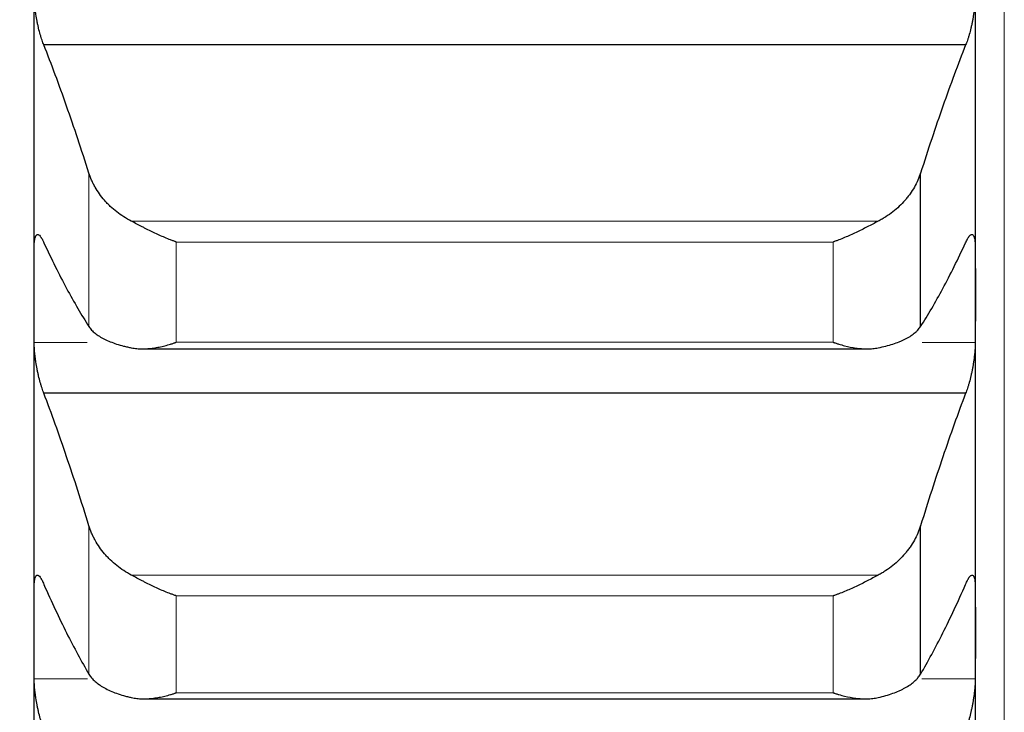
# Model space of a CAD drawing. Header units: inches. Extents: x 0 to 17820, y -10 to 12600.
# Tile 115 of 256: x 6452 to 6507, y 8303 to 8341. Entities that reach past the tile are written whole.
import ezdxf

# ---------------------------------------------------------------- set-up
doc = ezdxf.new("R2010")
doc.units = ezdxf.units.IN
doc.layers.add('1', color=7, linetype='Continuous', true_color=0xffffff)
doc.layers.add('254', color=7, linetype='Continuous', true_color=0xffffff)
doc.styles.add('latin_extended', font='simplex.shx')
doc.dimstyles.get("Standard").update_dxf_attribs({"dimtxt": 0.18, "dimasz": 0.18, "dimexe": 0.18, "dimexo": 0.0625, "dimgap": 0.09, "dimtad": 0, "dimtih": 1, "dimtoh": 1, "dimdec": 4, "dimzin": 0, "dimdsep": 46, "dimtxsty": 'Standard', "dimcen": 0.09, "dimadec": 0, "dimazin": 0, "dimtfac": 1, "dimtdec": 4, "dimtofl": 0, "dimtmove": 0, "dimatfit": 3, "dimfxl": 1, "dimtolj": 1, "dimtzin": 0, "dimarcsym": 0})

# ---------------------------------------------------------------- blocks, each defined once
blk = doc.blocks.new('_U1')
at = {"layer": '254', "color": 3, "linetype": 'Continuous', "lineweight": 13, "transparency": 16777216}
for p, q in [((1291.577, 10505.926), (1291.577, 7002.901)), ((6453.143, 8695.901), (6453.143, 7002.901)), ((1396.577, 7032.901), (6348.143, 7032.901))]:
    blk.add_line(p, q, dxfattribs=at)
at = {"layer": '254', "color": 3, "transparency": 16777216}
for points in [[(1396.577, 7050.401), (1396.577, 7015.401), (1291.577, 7032.901)], [(6348.143, 7015.401), (6348.143, 7050.401), (6453.143, 7032.901)]]:
    blk.add_solid(points, dxfattribs=at)
at = {"layer": 'Defpoints', "color": 0, "transparency": 16777216}
for p in [(1291.577, 10535.926), (6453.143, 8725.901), (6453.143, 7032.901)]:
    blk.add_point(p, dxfattribs=at)
at = {"layer": '254', "color": 2, "lineweight": 13, "transparency": 16777216, "insert": (3697.36, 7190.401), "char_height": 105, "attachment_point": 1, "style": 'latin_extended'}
blk.add_mtext('\\A1;5162', dxfattribs=at)

msp = doc.modelspace()

# ---------------------------------------------------------------- linework, layer by layer
at = {"layer": '1', "color": 110, "linetype": 'Continuous', "lineweight": 13}
for p, q in [((6506.743, 8640.861), (6506.743, 8110.901)), ((6456.17, 8323.923), (6456.17, 8332.405)), ((6499.775, 8329.743), (6458.512, 8329.743)), ((6497.288, 8328.594), (6460.999, 8328.594)), ((6460.999, 8323.055), (6460.999, 8328.594)), ((6497.288, 8323.055), (6497.288, 8328.594)), ((6456.079, 8323.045), (6453.146, 8323.045)), ((6497.288, 8323.055), (6460.999, 8323.055)), ((6505.141, 8323.045), (6502.208, 8323.045)), ((6456.17, 8304.718), (6456.17, 8312.918)), ((6499.775, 8310.188), (6458.512, 8310.188)), ((6497.288, 8309.042), (6460.999, 8309.042)), ((6460.999, 8303.687), (6460.999, 8309.042)), ((6497.288, 8303.687), (6497.288, 8309.042)), ((6456.098, 8304.459), (6453.146, 8304.459)), ((6505.141, 8304.459), (6502.189, 8304.459)), ((6497.288, 8303.687), (6460.999, 8303.687))]:
    msp.add_line(p, q, dxfattribs=at)
at = {"layer": '1', "color": 2, "linetype": 'Continuous', "lineweight": 25}
for p, q in [((6453.143, 8325.673), (6453.143, 8344.991)), ((6505.143, 8325.673), (6505.143, 8344.991)), ((6504.606, 8339.481), (6453.681, 8339.481)), ((6502.117, 8323.923), (6502.117, 8332.405)), ((6453.143, 8306.996), (6453.143, 8325.673)), ((6505.143, 8306.996), (6505.143, 8325.673)), ((6459.158, 8322.689), (6499.16, 8322.689)), ((6504.606, 8320.239), (6453.681, 8320.239)), ((6502.117, 8304.718), (6502.117, 8312.918)), ((6453.143, 8288.99), (6453.143, 8306.996)), ((6505.143, 8288.99), (6505.143, 8306.996)), ((6459.235, 8303.351), (6499.089, 8303.351))]:
    msp.add_line(p, q, dxfattribs=at)
for points, knots in [([(6453.681, 8339.481), (6453.646, 8339.561), (6453.612, 8339.65), (6453.562, 8339.795), (6453.545, 8339.845), (6453.521, 8339.924), (6453.513, 8339.951), (6453.496, 8340.005), (6453.488, 8340.033), (6453.448, 8340.173), (6453.418, 8340.29), (6453.374, 8340.473), (6453.36, 8340.536), (6453.34, 8340.631), (6453.333, 8340.663), (6453.32, 8340.727), (6453.313, 8340.759), (6453.282, 8340.92), (6453.26, 8341.05), (6453.235, 8341.213), (6453.23, 8341.246), (6453.221, 8341.311), (6453.217, 8341.344), (6453.204, 8341.442), (6453.196, 8341.506), (6453.175, 8341.696), (6453.165, 8341.819), (6453.155, 8341.968), (6453.154, 8341.998), (6453.151, 8342.056), (6453.15, 8342.085), (6453.147, 8342.169), (6453.146, 8342.224), (6453.146, 8342.277)], [0, 0, 0, 0, 0.125, 0.125, 0.1875, 0.1875, 0.21875, 0.21875, 0.25, 0.25, 0.375, 0.375, 0.4375, 0.4375, 0.46875, 0.46875, 0.5, 0.5, 0.625, 0.625, 0.65625, 0.65625, 0.6875, 0.6875, 0.75, 0.75, 0.875, 0.875, 0.90625, 0.90625, 0.9375, 0.9375, 1, 1, 1, 1]), ([(6505.141, 8342.277), (6505.141, 8342.224), (6505.139, 8342.115), (6505.131, 8341.943), (6505.122, 8341.822), (6505.114, 8341.729), (6505.111, 8341.698), (6505.105, 8341.635), (6505.101, 8341.603), (6505.084, 8341.444), (6505.067, 8341.315), (6505.042, 8341.152), (6505.037, 8341.119), (6505.029, 8341.07), (6505.027, 8341.053), (6505.021, 8341.02), (6505.007, 8340.938), (6504.98, 8340.792), (6504.955, 8340.665), (6504.928, 8340.539), (6504.913, 8340.477), (6504.87, 8340.291), (6504.839, 8340.174), (6504.791, 8340.007), (6504.775, 8339.953), (6504.75, 8339.874), (6504.742, 8339.848), (6504.725, 8339.797), (6504.717, 8339.772), (6504.675, 8339.65), (6504.64, 8339.561), (6504.606, 8339.481)], [0, 0, 0, 0, 0.0625, 0.125, 0.1875, 0.1875, 0.21875, 0.21875, 0.25, 0.25, 0.375, 0.375, 0.40625, 0.40625, 0.421875, 0.421875, 0.4375, 0.5, 0.5625, 0.5625, 0.625, 0.625, 0.75, 0.75, 0.8125, 0.8125, 0.84375, 0.84375, 0.875, 0.875, 1, 1, 1, 1]), ([(6458.512, 8329.743), (6458.366, 8329.819), (6458.226, 8329.9), (6457.957, 8330.073), (6457.7, 8330.256), (6457.463, 8330.459), (6457.323, 8330.592), (6457.295, 8330.619), (6457.24, 8330.674), (6457.213, 8330.701), (6457.133, 8330.785), (6457.081, 8330.841), (6456.931, 8331.013), (6456.839, 8331.13), (6456.667, 8331.371), (6456.588, 8331.494), (6456.48, 8331.683), (6456.445, 8331.747), (6456.397, 8331.843), (6456.381, 8331.876), (6456.35, 8331.941), (6456.335, 8331.974), (6456.263, 8332.138), (6456.212, 8332.271), (6456.17, 8332.405)], [0, 0, 0, 0, 0.125, 0.125, 0.25, 0.375, 0.375, 0.40625, 0.40625, 0.4375, 0.4375, 0.5, 0.5, 0.625, 0.625, 0.75, 0.75, 0.8125, 0.8125, 0.84375, 0.84375, 0.875, 0.875, 1, 1, 1, 1]), ([(6502.117, 8332.405), (6502.075, 8332.271), (6502.025, 8332.138), (6501.91, 8331.878), (6501.781, 8331.622), (6501.623, 8331.376), (6501.494, 8331.194), (6501.449, 8331.134), (6501.379, 8331.045), (6501.355, 8331.015), (6501.306, 8330.957), (6501.282, 8330.928), (6501.157, 8330.785), (6500.945, 8330.564), (6500.71, 8330.362), (6500.463, 8330.168), (6500.334, 8330.076), (6500.164, 8329.966), (6500.13, 8329.945), (6500.06, 8329.903), (6499.956, 8329.84), (6499.848, 8329.781), (6499.775, 8329.743)], [0, 0, 0, 0, 0.125, 0.125, 0.25, 0.375, 0.375, 0.4375, 0.4375, 0.46875, 0.46875, 0.5, 0.5, 0.625, 0.75, 0.75, 0.875, 0.875, 0.90625, 0.90625, 0.9375, 1, 1, 1, 1]), ([(6460.999, 8328.594), (6460.996, 8328.595), (6460.993, 8328.596), (6460.986, 8328.598), (6460.983, 8328.599), (6460.973, 8328.603), (6460.953, 8328.61), (6460.907, 8328.626), (6460.814, 8328.66), (6460.735, 8328.69), (6460.577, 8328.751), (6460.472, 8328.794), (6460.158, 8328.926), (6459.95, 8329.02), (6459.639, 8329.168), (6459.535, 8329.218), (6459.38, 8329.296), (6459.328, 8329.322), (6459.224, 8329.374), (6459.172, 8329.401), (6459.018, 8329.48), (6458.915, 8329.533), (6458.712, 8329.639), (6458.612, 8329.691), (6458.512, 8329.743)], [0, 0, 0, 0, 0.003906, 0.003906, 0.007812, 0.007812, 0.015625, 0.03125, 0.0625, 0.125, 0.125, 0.25, 0.25, 0.5, 0.5, 0.625, 0.625, 0.6875, 0.6875, 0.75, 0.75, 0.875, 0.875, 1, 1, 1, 1]), ([(6499.775, 8329.743), (6499.675, 8329.692), (6499.575, 8329.639), (6499.374, 8329.534), (6499.273, 8329.482), (6499.069, 8329.377), (6498.966, 8329.325), (6498.76, 8329.222), (6498.655, 8329.172), (6498.446, 8329.072), (6498.341, 8329.023), (6498.131, 8328.928), (6498.026, 8328.883), (6497.816, 8328.794), (6497.71, 8328.751), (6497.552, 8328.69), (6497.473, 8328.66), (6497.38, 8328.626), (6497.334, 8328.61), (6497.314, 8328.603), (6497.301, 8328.598), (6497.294, 8328.596), (6497.288, 8328.594)], [0, 0, 0, 0, 0.125, 0.125, 0.25, 0.25, 0.375, 0.375, 0.5, 0.5, 0.625, 0.625, 0.75, 0.75, 0.875, 0.875, 0.9375, 0.96875, 0.984375, 0.992188, 0.992188, 1, 1, 1, 1]), ([(6453.146, 8328.301), (6453.146, 8328.352), (6453.148, 8328.449), (6453.156, 8328.58), (6453.165, 8328.657), (6453.173, 8328.71), (6453.176, 8328.728), (6453.182, 8328.761), (6453.185, 8328.777), (6453.203, 8328.852), (6453.22, 8328.9), (6453.244, 8328.945), (6453.25, 8328.953), (6453.258, 8328.964), (6453.26, 8328.968), (6453.266, 8328.974), (6453.28, 8328.99), (6453.306, 8329.009), (6453.332, 8329.013), (6453.359, 8329.011), (6453.373, 8329.007), (6453.417, 8328.985), (6453.448, 8328.958), (6453.495, 8328.9), (6453.512, 8328.877), (6453.536, 8328.84), (6453.545, 8328.826), (6453.562, 8328.798), (6453.57, 8328.784), (6453.612, 8328.707), (6453.646, 8328.635), (6453.681, 8328.552)], [0, 0, 0, 0, 0.0625, 0.125, 0.1875, 0.1875, 0.21875, 0.21875, 0.25, 0.25, 0.375, 0.375, 0.40625, 0.40625, 0.421875, 0.421875, 0.4375, 0.5, 0.5625, 0.5625, 0.625, 0.625, 0.75, 0.75, 0.8125, 0.8125, 0.84375, 0.84375, 0.875, 0.875, 1, 1, 1, 1]), ([(6504.606, 8328.552), (6504.64, 8328.635), (6504.675, 8328.706), (6504.725, 8328.798), (6504.741, 8328.826), (6504.766, 8328.864), (6504.774, 8328.876), (6504.791, 8328.898), (6504.799, 8328.909), (6504.839, 8328.957), (6504.869, 8328.984), (6504.913, 8329.006), (6504.927, 8329.011), (6504.947, 8329.012), (6504.954, 8329.012), (6504.967, 8329.01), (6504.973, 8329.008), (6505.005, 8328.995), (6505.027, 8328.972), (6505.052, 8328.928), (6505.057, 8328.918), (6505.066, 8328.897), (6505.07, 8328.886), (6505.083, 8328.849), (6505.091, 8328.822), (6505.112, 8328.733), (6505.122, 8328.662), (6505.131, 8328.558), (6505.133, 8328.537), (6505.136, 8328.493), (6505.137, 8328.47), (6505.14, 8328.401), (6505.141, 8328.352), (6505.141, 8328.301)], [0, 0, 0, 0, 0.125, 0.125, 0.1875, 0.1875, 0.21875, 0.21875, 0.25, 0.25, 0.375, 0.375, 0.4375, 0.4375, 0.46875, 0.46875, 0.5, 0.5, 0.625, 0.625, 0.65625, 0.65625, 0.6875, 0.6875, 0.75, 0.75, 0.875, 0.875, 0.90625, 0.90625, 0.9375, 0.9375, 1, 1, 1, 1]), ([(6456.17, 8323.923), (6456.212, 8323.857), (6456.262, 8323.793), (6456.377, 8323.669), (6456.506, 8323.549), (6456.664, 8323.437), (6456.793, 8323.356), (6456.838, 8323.329), (6456.908, 8323.29), (6456.932, 8323.277), (6456.981, 8323.251), (6457.005, 8323.239), (6457.13, 8323.176), (6457.341, 8323.082), (6457.577, 8322.997), (6457.824, 8322.917), (6457.953, 8322.88), (6458.123, 8322.836), (6458.157, 8322.827), (6458.227, 8322.81), (6458.331, 8322.785), (6458.439, 8322.762), (6458.512, 8322.747)], [0, 0, 0, 0, 0.125, 0.125, 0.25, 0.375, 0.375, 0.4375, 0.4375, 0.46875, 0.46875, 0.5, 0.5, 0.625, 0.75, 0.75, 0.875, 0.875, 0.90625, 0.90625, 0.9375, 1, 1, 1, 1]), ([(6499.775, 8322.747), (6499.921, 8322.777), (6500.061, 8322.809), (6500.33, 8322.879), (6500.587, 8322.953), (6500.823, 8323.038), (6500.964, 8323.094), (6500.992, 8323.106), (6501.047, 8323.129), (6501.074, 8323.141), (6501.154, 8323.176), (6501.206, 8323.201), (6501.356, 8323.275), (6501.448, 8323.327), (6501.62, 8323.435), (6501.699, 8323.491), (6501.807, 8323.578), (6501.841, 8323.608), (6501.89, 8323.653), (6501.906, 8323.668), (6501.937, 8323.699), (6501.952, 8323.715), (6502.024, 8323.793), (6502.075, 8323.857), (6502.117, 8323.923)], [0, 0, 0, 0, 0.125, 0.125, 0.25, 0.375, 0.375, 0.40625, 0.40625, 0.4375, 0.4375, 0.5, 0.5, 0.625, 0.625, 0.75, 0.75, 0.8125, 0.8125, 0.84375, 0.84375, 0.875, 0.875, 1, 1, 1, 1]), ([(6453.681, 8320.239), (6453.646, 8320.323), (6453.612, 8320.415), (6453.562, 8320.565), (6453.545, 8320.616), (6453.521, 8320.697), (6453.513, 8320.725), (6453.496, 8320.781), (6453.488, 8320.809), (6453.448, 8320.952), (6453.418, 8321.071), (6453.374, 8321.257), (6453.36, 8321.32), (6453.34, 8321.416), (6453.333, 8321.448), (6453.32, 8321.513), (6453.313, 8321.545), (6453.282, 8321.707), (6453.26, 8321.837), (6453.235, 8321.999), (6453.23, 8322.032), (6453.221, 8322.097), (6453.217, 8322.13), (6453.204, 8322.227), (6453.196, 8322.29), (6453.175, 8322.478), (6453.165, 8322.599), (6453.155, 8322.745), (6453.154, 8322.774), (6453.151, 8322.831), (6453.15, 8322.859), (6453.147, 8322.941), (6453.146, 8322.994), (6453.146, 8323.045)], [0, 0, 0, 0, 0.125, 0.125, 0.1875, 0.1875, 0.21875, 0.21875, 0.25, 0.25, 0.375, 0.375, 0.4375, 0.4375, 0.46875, 0.46875, 0.5, 0.5, 0.625, 0.625, 0.65625, 0.65625, 0.6875, 0.6875, 0.75, 0.75, 0.875, 0.875, 0.90625, 0.90625, 0.9375, 0.9375, 1, 1, 1, 1]), ([(6458.512, 8322.747), (6458.612, 8322.726), (6458.712, 8322.712), (6458.913, 8322.693), (6459.014, 8322.689), (6459.218, 8322.688), (6459.321, 8322.693), (6459.527, 8322.708), (6459.632, 8322.72), (6459.841, 8322.751), (6459.946, 8322.769), (6460.156, 8322.812), (6460.261, 8322.836), (6460.471, 8322.89), (6460.576, 8322.92), (6460.735, 8322.968), (6460.814, 8322.993), (6460.907, 8323.024), (6460.953, 8323.039), (6460.973, 8323.046), (6460.986, 8323.051), (6460.993, 8323.053), (6460.999, 8323.055)], [0, 0, 0, 0, 0.125, 0.125, 0.25, 0.25, 0.375, 0.375, 0.5, 0.5, 0.625, 0.625, 0.75, 0.75, 0.875, 0.875, 0.9375, 0.96875, 0.984375, 0.992188, 0.992188, 1, 1, 1, 1]), ([(6497.288, 8323.055), (6497.291, 8323.054), (6497.294, 8323.053), (6497.301, 8323.051), (6497.304, 8323.05), (6497.314, 8323.046), (6497.334, 8323.039), (6497.38, 8323.024), (6497.473, 8322.993), (6497.552, 8322.968), (6497.71, 8322.92), (6497.815, 8322.89), (6498.129, 8322.81), (6498.337, 8322.767), (6498.648, 8322.721), (6498.752, 8322.709), (6498.907, 8322.697), (6498.959, 8322.694), (6499.063, 8322.69), (6499.114, 8322.689), (6499.269, 8322.689), (6499.372, 8322.693), (6499.575, 8322.712), (6499.675, 8322.726), (6499.775, 8322.747)], [0, 0, 0, 0, 0.003906, 0.003906, 0.007813, 0.007813, 0.015625, 0.03125, 0.0625, 0.125, 0.125, 0.25, 0.25, 0.5, 0.5, 0.625, 0.625, 0.6875, 0.6875, 0.75, 0.75, 0.875, 0.875, 1, 1, 1, 1]), ([(6505.141, 8323.045), (6505.141, 8322.994), (6505.139, 8322.889), (6505.131, 8322.72), (6505.122, 8322.602), (6505.114, 8322.51), (6505.111, 8322.479), (6505.105, 8322.417), (6505.101, 8322.386), (6505.084, 8322.229), (6505.067, 8322.101), (6505.042, 8321.938), (6505.037, 8321.905), (6505.029, 8321.856), (6505.027, 8321.839), (6505.021, 8321.807), (6505.007, 8321.725), (6504.98, 8321.578), (6504.955, 8321.45), (6504.928, 8321.323), (6504.913, 8321.26), (6504.87, 8321.072), (6504.839, 8320.953), (6504.791, 8320.783), (6504.775, 8320.727), (6504.75, 8320.646), (6504.742, 8320.619), (6504.725, 8320.567), (6504.717, 8320.541), (6504.675, 8320.415), (6504.64, 8320.323), (6504.606, 8320.239)], [0, 0, 0, 0, 0.0625, 0.125, 0.1875, 0.1875, 0.21875, 0.21875, 0.25, 0.25, 0.375, 0.375, 0.40625, 0.40625, 0.421875, 0.421875, 0.4375, 0.5, 0.5625, 0.5625, 0.625, 0.625, 0.75, 0.75, 0.8125, 0.8125, 0.84375, 0.84375, 0.875, 0.875, 1, 1, 1, 1]), ([(6458.512, 8310.188), (6458.366, 8310.265), (6458.226, 8310.348), (6457.957, 8310.525), (6457.7, 8310.713), (6457.463, 8310.921), (6457.323, 8311.057), (6457.295, 8311.085), (6457.24, 8311.141), (6457.213, 8311.169), (6457.133, 8311.255), (6457.081, 8311.313), (6456.931, 8311.489), (6456.839, 8311.609), (6456.667, 8311.856), (6456.588, 8311.982), (6456.48, 8312.176), (6456.445, 8312.242), (6456.397, 8312.341), (6456.381, 8312.374), (6456.35, 8312.441), (6456.335, 8312.475), (6456.263, 8312.643), (6456.212, 8312.78), (6456.17, 8312.918)], [0, 0, 0, 0, 0.125, 0.125, 0.25, 0.375, 0.375, 0.40625, 0.40625, 0.4375, 0.4375, 0.5, 0.5, 0.625, 0.625, 0.75, 0.75, 0.8125, 0.8125, 0.84375, 0.84375, 0.875, 0.875, 1, 1, 1, 1]), ([(6502.117, 8312.918), (6502.075, 8312.78), (6502.025, 8312.644), (6501.91, 8312.377), (6501.781, 8312.114), (6501.623, 8311.861), (6501.494, 8311.674), (6501.449, 8311.613), (6501.379, 8311.521), (6501.355, 8311.491), (6501.306, 8311.431), (6501.282, 8311.402), (6501.157, 8311.255), (6500.945, 8311.029), (6500.71, 8310.821), (6500.463, 8310.623), (6500.334, 8310.528), (6500.164, 8310.416), (6500.13, 8310.394), (6500.06, 8310.351), (6499.956, 8310.287), (6499.848, 8310.226), (6499.775, 8310.188)], [0, 0, 0, 0, 0.125, 0.125, 0.25, 0.375, 0.375, 0.4375, 0.4375, 0.46875, 0.46875, 0.5, 0.5, 0.625, 0.75, 0.75, 0.875, 0.875, 0.90625, 0.90625, 0.9375, 1, 1, 1, 1]), ([(6453.146, 8309.533), (6453.146, 8309.583), (6453.148, 8309.676), (6453.156, 8309.8), (6453.165, 8309.873), (6453.173, 8309.923), (6453.176, 8309.94), (6453.182, 8309.97), (6453.185, 8309.985), (6453.203, 8310.054), (6453.22, 8310.097), (6453.244, 8310.136), (6453.25, 8310.143), (6453.258, 8310.152), (6453.26, 8310.155), (6453.266, 8310.16), (6453.28, 8310.172), (6453.306, 8310.186), (6453.332, 8310.185), (6453.359, 8310.177), (6453.373, 8310.171), (6453.417, 8310.141), (6453.448, 8310.109), (6453.495, 8310.044), (6453.512, 8310.019), (6453.536, 8309.978), (6453.545, 8309.963), (6453.562, 8309.933), (6453.57, 8309.917), (6453.612, 8309.834), (6453.646, 8309.758), (6453.681, 8309.672)], [0, 0, 0, 0, 0.0625, 0.125, 0.1875, 0.1875, 0.21875, 0.21875, 0.25, 0.25, 0.375, 0.375, 0.40625, 0.40625, 0.421875, 0.421875, 0.4375, 0.5, 0.5625, 0.5625, 0.625, 0.625, 0.75, 0.75, 0.8125, 0.8125, 0.84375, 0.84375, 0.875, 0.875, 1, 1, 1, 1]), ([(6460.999, 8309.042), (6460.996, 8309.043), (6460.993, 8309.044), (6460.986, 8309.046), (6460.983, 8309.047), (6460.973, 8309.051), (6460.953, 8309.057), (6460.907, 8309.074), (6460.814, 8309.106), (6460.735, 8309.135), (6460.577, 8309.195), (6460.472, 8309.237), (6460.158, 8309.366), (6459.95, 8309.459), (6459.639, 8309.607), (6459.535, 8309.657), (6459.38, 8309.735), (6459.328, 8309.761), (6459.224, 8309.813), (6459.172, 8309.84), (6459.018, 8309.92), (6458.915, 8309.974), (6458.712, 8310.081), (6458.612, 8310.135), (6458.512, 8310.188)], [0, 0, 0, 0, 0.003906, 0.003906, 0.007813, 0.007813, 0.015625, 0.03125, 0.0625, 0.125, 0.125, 0.25, 0.25, 0.5, 0.5, 0.625, 0.625, 0.6875, 0.6875, 0.75, 0.75, 0.875, 0.875, 1, 1, 1, 1]), ([(6499.775, 8310.188), (6499.675, 8310.135), (6499.575, 8310.081), (6499.374, 8309.975), (6499.273, 8309.922), (6499.069, 8309.816), (6498.966, 8309.764), (6498.76, 8309.661), (6498.655, 8309.61), (6498.446, 8309.511), (6498.341, 8309.463), (6498.131, 8309.369), (6498.026, 8309.324), (6497.816, 8309.237), (6497.71, 8309.195), (6497.552, 8309.135), (6497.473, 8309.106), (6497.38, 8309.074), (6497.334, 8309.057), (6497.314, 8309.051), (6497.301, 8309.046), (6497.294, 8309.044), (6497.288, 8309.042)], [0, 0, 0, 0, 0.125, 0.125, 0.25, 0.25, 0.375, 0.375, 0.5, 0.5, 0.625, 0.625, 0.75, 0.75, 0.875, 0.875, 0.9375, 0.96875, 0.984375, 0.992187, 0.992187, 1, 1, 1, 1]), ([(6504.606, 8309.672), (6504.64, 8309.758), (6504.675, 8309.834), (6504.725, 8309.932), (6504.741, 8309.963), (6504.766, 8310.004), (6504.774, 8310.017), (6504.791, 8310.042), (6504.799, 8310.054), (6504.839, 8310.109), (6504.869, 8310.14), (6504.913, 8310.17), (6504.927, 8310.177), (6504.947, 8310.183), (6504.954, 8310.184), (6504.967, 8310.184), (6504.973, 8310.184), (6505.005, 8310.177), (6505.027, 8310.159), (6505.052, 8310.121), (6505.057, 8310.113), (6505.066, 8310.094), (6505.07, 8310.084), (6505.083, 8310.052), (6505.091, 8310.027), (6505.112, 8309.945), (6505.122, 8309.878), (6505.131, 8309.78), (6505.133, 8309.76), (6505.136, 8309.718), (6505.137, 8309.696), (6505.14, 8309.629), (6505.141, 8309.583), (6505.141, 8309.533)], [0, 0, 0, 0, 0.125, 0.125, 0.1875, 0.1875, 0.21875, 0.21875, 0.25, 0.25, 0.375, 0.375, 0.4375, 0.4375, 0.46875, 0.46875, 0.5, 0.5, 0.625, 0.625, 0.65625, 0.65625, 0.6875, 0.6875, 0.75, 0.75, 0.875, 0.875, 0.90625, 0.90625, 0.9375, 0.9375, 1, 1, 1, 1]), ([(6456.17, 8304.718), (6456.212, 8304.646), (6456.262, 8304.576), (6456.377, 8304.44), (6456.506, 8304.309), (6456.664, 8304.186), (6456.793, 8304.096), (6456.838, 8304.067), (6456.908, 8304.024), (6456.932, 8304.009), (6456.981, 8303.981), (6457.005, 8303.967), (6457.13, 8303.899), (6457.341, 8303.795), (6457.577, 8303.701), (6457.824, 8303.612), (6457.953, 8303.571), (6458.123, 8303.522), (6458.157, 8303.512), (6458.227, 8303.493), (6458.331, 8303.466), (6458.439, 8303.44), (6458.512, 8303.423)], [0, 0, 0, 0, 0.125, 0.125, 0.25, 0.375, 0.375, 0.4375, 0.4375, 0.46875, 0.46875, 0.5, 0.5, 0.625, 0.75, 0.75, 0.875, 0.875, 0.90625, 0.90625, 0.9375, 1, 1, 1, 1]), ([(6499.775, 8303.423), (6499.921, 8303.456), (6500.061, 8303.492), (6500.33, 8303.57), (6500.587, 8303.652), (6500.823, 8303.746), (6500.964, 8303.808), (6500.992, 8303.821), (6501.047, 8303.846), (6501.074, 8303.859), (6501.154, 8303.899), (6501.206, 8303.926), (6501.356, 8304.008), (6501.448, 8304.065), (6501.62, 8304.183), (6501.699, 8304.245), (6501.807, 8304.341), (6501.841, 8304.373), (6501.89, 8304.423), (6501.906, 8304.439), (6501.937, 8304.473), (6501.952, 8304.49), (6502.024, 8304.576), (6502.075, 8304.646), (6502.117, 8304.718)], [0, 0, 0, 0, 0.125, 0.125, 0.25, 0.375, 0.375, 0.40625, 0.40625, 0.4375, 0.4375, 0.5, 0.5, 0.625, 0.625, 0.75, 0.75, 0.8125, 0.8125, 0.84375, 0.84375, 0.875, 0.875, 1, 1, 1, 1]), ([(6453.681, 8301.645), (6453.646, 8301.733), (6453.612, 8301.829), (6453.562, 8301.983), (6453.545, 8302.037), (6453.521, 8302.12), (6453.513, 8302.148), (6453.496, 8302.205), (6453.488, 8302.234), (6453.448, 8302.38), (6453.418, 8302.501), (6453.374, 8302.688), (6453.36, 8302.752), (6453.34, 8302.848), (6453.333, 8302.881), (6453.32, 8302.946), (6453.313, 8302.978), (6453.282, 8303.141), (6453.26, 8303.27), (6453.235, 8303.432), (6453.23, 8303.464), (6453.221, 8303.529), (6453.217, 8303.561), (6453.204, 8303.658), (6453.196, 8303.72), (6453.175, 8303.906), (6453.165, 8304.025), (6453.155, 8304.167), (6453.154, 8304.196), (6453.151, 8304.251), (6453.15, 8304.278), (6453.147, 8304.358), (6453.146, 8304.41), (6453.146, 8304.459)], [0, 0, 0, 0, 0.125, 0.125, 0.1875, 0.1875, 0.21875, 0.21875, 0.25, 0.25, 0.375, 0.375, 0.4375, 0.4375, 0.46875, 0.46875, 0.5, 0.5, 0.625, 0.625, 0.65625, 0.65625, 0.6875, 0.6875, 0.75, 0.75, 0.875, 0.875, 0.90625, 0.90625, 0.9375, 0.9375, 1, 1, 1, 1]), ([(6505.141, 8304.459), (6505.141, 8304.41), (6505.139, 8304.307), (6505.131, 8304.143), (6505.122, 8304.027), (6505.114, 8303.937), (6505.111, 8303.907), (6505.105, 8303.846), (6505.101, 8303.815), (6505.084, 8303.66), (6505.067, 8303.533), (6505.042, 8303.371), (6505.037, 8303.338), (6505.029, 8303.289), (6505.027, 8303.273), (6505.021, 8303.24), (6505.007, 8303.158), (6504.98, 8303.012), (6504.955, 8302.883), (6504.928, 8302.755), (6504.913, 8302.691), (6504.87, 8302.502), (6504.839, 8302.381), (6504.791, 8302.207), (6504.775, 8302.15), (6504.75, 8302.067), (6504.742, 8302.04), (6504.725, 8301.986), (6504.717, 8301.959), (6504.675, 8301.829), (6504.64, 8301.733), (6504.606, 8301.645)], [0, 0, 0, 0, 0.0625, 0.125, 0.1875, 0.1875, 0.21875, 0.21875, 0.25, 0.25, 0.375, 0.375, 0.40625, 0.40625, 0.421875, 0.421875, 0.4375, 0.5, 0.5625, 0.5625, 0.625, 0.625, 0.75, 0.75, 0.8125, 0.8125, 0.84375, 0.84375, 0.875, 0.875, 1, 1, 1, 1]), ([(6458.512, 8303.423), (6458.612, 8303.401), (6458.712, 8303.384), (6458.913, 8303.361), (6459.014, 8303.354), (6459.218, 8303.35), (6459.321, 8303.352), (6459.527, 8303.363), (6459.632, 8303.373), (6459.841, 8303.4), (6459.946, 8303.416), (6460.156, 8303.456), (6460.261, 8303.478), (6460.471, 8303.529), (6460.576, 8303.557), (6460.735, 8303.603), (6460.814, 8303.627), (6460.907, 8303.657), (6460.953, 8303.672), (6460.973, 8303.678), (6460.986, 8303.683), (6460.993, 8303.685), (6460.999, 8303.687)], [0, 0, 0, 0, 0.125, 0.125, 0.25, 0.25, 0.375, 0.375, 0.5, 0.5, 0.625, 0.625, 0.75, 0.75, 0.875, 0.875, 0.9375, 0.96875, 0.984375, 0.992187, 0.992187, 1, 1, 1, 1]), ([(6497.288, 8303.687), (6497.291, 8303.686), (6497.294, 8303.685), (6497.301, 8303.683), (6497.304, 8303.682), (6497.314, 8303.678), (6497.334, 8303.672), (6497.38, 8303.656), (6497.473, 8303.627), (6497.552, 8303.603), (6497.71, 8303.557), (6497.815, 8303.529), (6498.129, 8303.453), (6498.337, 8303.414), (6498.648, 8303.374), (6498.752, 8303.364), (6498.907, 8303.355), (6498.959, 8303.353), (6499.063, 8303.351), (6499.114, 8303.351), (6499.269, 8303.354), (6499.372, 8303.36), (6499.575, 8303.384), (6499.675, 8303.4), (6499.775, 8303.423)], [0, 0, 0, 0, 0.003906, 0.003906, 0.007812, 0.007812, 0.015625, 0.03125, 0.0625, 0.125, 0.125, 0.25, 0.25, 0.5, 0.5, 0.625, 0.625, 0.6875, 0.6875, 0.75, 0.75, 0.875, 0.875, 1, 1, 1, 1])]:
    msp.add_open_spline(points, degree=3, knots=knots, dxfattribs=at)
for points in [[(6456.17, 8332.405), (6455.966, 8333.048), (6455.556, 8334.308), (6454.937, 8336.117), (6454.312, 8337.846), (6453.892, 8338.945), (6453.681, 8339.481)], [(6504.606, 8339.481), (6504.395, 8338.945), (6503.975, 8337.846), (6503.35, 8336.117), (6502.731, 8334.308), (6502.321, 8333.048), (6502.117, 8332.405)], [(6453.681, 8328.552), (6453.892, 8328.097), (6454.312, 8327.222), (6454.937, 8326.013), (6455.556, 8324.907), (6455.966, 8324.24), (6456.17, 8323.923)], [(6502.117, 8323.923), (6502.321, 8324.24), (6502.731, 8324.907), (6503.35, 8326.013), (6503.975, 8327.222), (6504.395, 8328.097), (6504.606, 8328.552)], [(6453.143, 8325.673), (6453.143, 8326.549), (6453.144, 8327.425), (6453.146, 8328.301)], [(6505.141, 8328.301), (6505.143, 8327.425), (6505.143, 8326.549), (6505.143, 8325.673)], [(6453.146, 8323.045), (6453.144, 8323.921), (6453.143, 8324.797), (6453.143, 8325.673)], [(6505.143, 8325.673), (6505.143, 8324.797), (6505.143, 8323.921), (6505.141, 8323.045)], [(6456.17, 8312.918), (6455.966, 8313.579), (6455.556, 8314.876), (6454.937, 8316.744), (6454.312, 8318.536), (6453.892, 8319.68), (6453.681, 8320.239)], [(6504.606, 8320.239), (6504.395, 8319.68), (6503.975, 8318.536), (6503.35, 8316.744), (6502.731, 8314.876), (6502.321, 8313.579), (6502.117, 8312.918)], [(6453.143, 8306.996), (6453.143, 8307.842), (6453.144, 8308.688), (6453.146, 8309.533)], [(6453.681, 8309.672), (6453.892, 8309.192), (6454.312, 8308.265), (6454.937, 8306.976), (6455.556, 8305.787), (6455.966, 8305.063), (6456.17, 8304.718)], [(6502.117, 8304.718), (6502.321, 8305.063), (6502.731, 8305.787), (6503.35, 8306.976), (6503.975, 8308.265), (6504.395, 8309.192), (6504.606, 8309.672)], [(6505.141, 8309.533), (6505.143, 8308.688), (6505.143, 8307.842), (6505.143, 8306.996)], [(6453.146, 8304.459), (6453.144, 8305.305), (6453.143, 8306.15), (6453.143, 8306.996)], [(6505.143, 8306.996), (6505.143, 8306.15), (6505.143, 8305.305), (6505.141, 8304.459)]]:
    msp.add_open_spline(points, degree=3, dxfattribs=at)

# ---------------------------------------------------------------- dimensions: what is measured, and where the dimension line sits
at = {"layer": '254', "color": 2, "linetype": 'Continuous', "lineweight": 13}
dim = msp.add_linear_dim(base=(6453.143, 7032.901), p1=(1291.577, 10535.926), p2=(6453.143, 8725.901), dimstyle='Standard', override={"dimscale": 30, "dimtxt": 3.5, "dimasz": 3.5, "dimexe": 1, "dimexo": 1, "dimgap": 1.75, "dimtad": 1, "dimtih": 1, "dimtoh": 0, "dimdec": 0, "dimlfac": 1, "dimzin": 8, "dimdsep": 46, "dimlunit": 2, "dimtxsty": 'latin_extended', "dimsah": 1, "dimse1": 0, "dimse2": 0, "dimsd1": 0, "dimsd2": 0, "dimclrd": 3, "dimclre": 3, "dimclrt": 2, "dimtol": 0, "dimtm": -0.1, "dimtfac": 0.714286, "dimtdec": 3, "dimtofl": 1, "dimtmove": 0, "dimtzin": 8, "dimlwd": 13, "dimlwe": 13}, dxfattribs=at)
dim.commit()
dim.dimension.update_dxf_attribs({"geometry": '_U1', "text_midpoint": (3872.36, 7032.901), "dimtype": 160})

doc.saveas('drawing.dxf')
